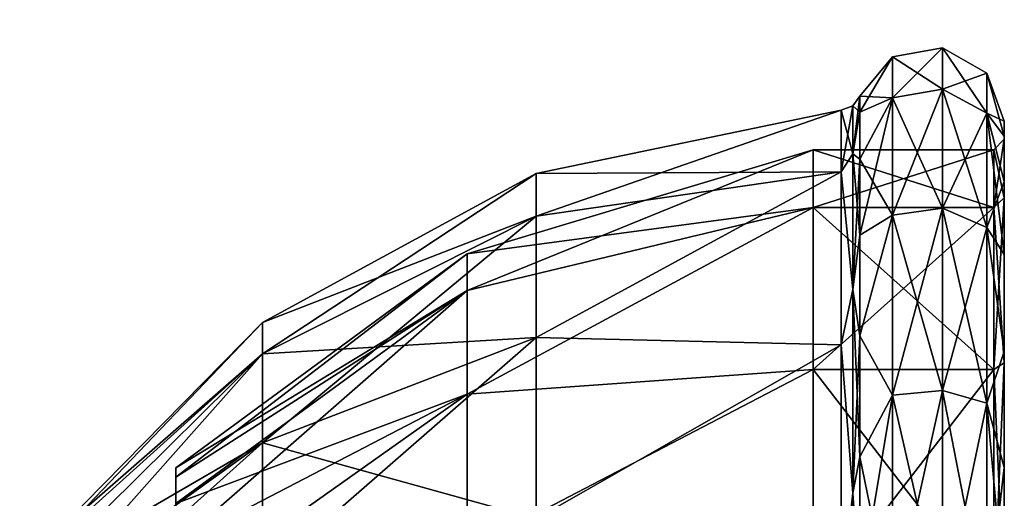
# Model space of a CAD drawing. Header units: millimetres. Extents: x -129 to 0, y -129 to 137.
# Tile 45 of 59: x -91 to -45, y 52 to 74. Entities that reach past the tile are written whole.
import ezdxf

# ---------------------------------------------------------------- set-up
doc = ezdxf.new("R2010")
doc.units = ezdxf.units.MM
doc.header["$LTSCALE"] = 65.185185
for name, color, linetype in [('173', 7, 'CONTINUOUS'), ('174', 7, 'CONTINUOUS'), ('175', 7, 'CONTINUOUS'), ('181', 7, 'CONTINUOUS'), ('182', 7, 'CONTINUOUS'), ('183', 7, 'CONTINUOUS'), ('184', 7, 'CONTINUOUS'), ('185', 7, 'CONTINUOUS'), ('189', 7, 'CONTINUOUS'), ('190', 7, 'CONTINUOUS'), ('206', 7, 'CONTINUOUS'), ('207', 7, 'CONTINUOUS'), ('208', 7, 'CONTINUOUS'), ('209', 7, 'CONTINUOUS'), ('657', 7, 'CONTINUOUS'), ('658', 7, 'CONTINUOUS'), ('663', 7, 'CONTINUOUS'), ('688', 7, 'CONTINUOUS')]:
    doc.layers.add(name, color=color, linetype=linetype)

msp = doc.modelspace()

# ---------------------------------------------------------------- linework, layer by layer
at = {"layer": '173', "linetype": 'CONTINUOUS'}
for points in [[(-54, 68.07), (-45.5, 68.07), (-45.5, 65.347, 11.931), (-54, 68.07)], [(-54, 65.347, 11.932), (-54, 68.07), (-45.5, 65.347, 11.931), (-54, 65.347, 11.932)], [(-54, 57.716, 21.5), (-54, 65.347, 11.932), (-45.5, 57.716, 21.5), (-54, 57.716, 21.5)], [(-45.5, 57.716, 21.5), (-54, 65.347, 11.932), (-45.5, 65.347, 11.931), (-45.5, 57.716, 21.5)], [(-54, 46.689, 26.81), (-54, 57.716, 21.5), (-45.5, 46.689, 26.81), (-54, 46.689, 26.81)], [(-45.5, 46.689, 26.81), (-54, 57.716, 21.5), (-45.5, 57.716, 21.5), (-45.5, 46.689, 26.81)]]:
    msp.add_3dface(points, dxfattribs=at)
at = {"layer": '174', "linetype": 'CONTINUOUS'}
for points in [[(-54, 68.07), (-54, 65.347, 11.932), (-70.295, 63.161), (-54, 68.07)], [(-54, 65.347, 11.932), (-54, 57.716, 21.5), (-70.295, 56.544, 15.974), (-54, 65.347, 11.932)], [(-70.295, 63.161), (-54, 65.347, 11.932), (-70.295, 61.441, 8.645), (-70.295, 63.161)], [(-70.295, 61.441, 8.645), (-54, 65.347, 11.932), (-70.295, 56.544, 15.974), (-70.295, 61.441, 8.645)], [(-70.295, 63.161), (-70.295, 61.441, 8.645), (-84, 53.07), (-70.295, 63.161)], [(-70.295, 61.441, 8.645), (-70.295, 56.544, 15.974), (-84, 51.395, 6.25), (-70.295, 61.441, 8.645)], [(-84, 53.07), (-70.295, 61.441, 8.645), (-84, 52.644, 3.235), (-84, 53.07)], [(-84, 52.644, 3.235), (-70.295, 61.441, 8.645), (-84, 51.395, 6.25), (-84, 52.644, 3.235)], [(-54, 57.716, 21.5), (-54, 46.689, 26.81), (-70.295, 49.215, 20.871), (-54, 57.716, 21.5)], [(-70.295, 56.544, 15.974), (-54, 57.716, 21.5), (-70.295, 49.215, 20.871), (-70.295, 56.544, 15.974)], [(-70.295, 56.544, 15.974), (-70.295, 49.215, 20.871), (-84, 49.409, 8.839), (-70.295, 56.544, 15.974)], [(-84, 51.395, 6.25), (-70.295, 56.544, 15.974), (-84, 49.409, 8.839), (-84, 51.395, 6.25)]]:
    msp.add_3dface(points, dxfattribs=at)
at = {"layer": '175', "linetype": 'CONTINUOUS'}
for points in [[(-84, 53.07), (-84, 52.644, 3.235), (-84, 49.92), (-84, 53.07)], [(-84, 52.644, -3.235), (-84, 53.07), (-84, 48.667, -4.675), (-84, 52.644, -3.235)], [(-84, 48.667, -4.675), (-84, 53.07), (-84, 49.92), (-84, 48.667, -4.675)], [(-84, 52.644, 3.235), (-84, 51.395, 6.25), (-84, 48.667, 4.675), (-84, 52.644, 3.235)], [(-84, 49.92), (-84, 52.644, 3.235), (-84, 48.667, 4.675), (-84, 49.92)], [(-84, 51.395, -6.25), (-84, 52.644, -3.235), (-84, 48.667, -4.675), (-84, 51.395, -6.25)]]:
    msp.add_3dface(points, dxfattribs=at)
at = {"layer": '181', "linetype": 'CONTINUOUS'}
for points in [[(-67.036, 66.95), (-67.036, 64.942, 10.095), (-52.681, 69.933), (-67.036, 66.95)], [(-52.681, 69.933), (-67.036, 64.942, 10.095), (-52.681, 67.025, 12.74), (-52.681, 69.933)], [(-67.036, 64.942, 10.095), (-67.036, 66.95), (-79.92, 58.45, 7.406), (-67.036, 64.942, 10.095)], [(-67.036, 66.95), (-79.92, 59.923), (-79.92, 58.45, 7.406), (-67.036, 66.95)], [(-67.036, 64.942, 10.095), (-67.036, 59.224, 18.654), (-52.681, 67.025, 12.74), (-67.036, 64.942, 10.095)], [(-52.681, 67.025, 12.74), (-67.036, 59.224, 18.654), (-52.681, 58.878, 22.957), (-52.681, 67.025, 12.74)], [(-67.036, 59.224, 18.654), (-67.036, 64.942, 10.095), (-79.92, 54.254, 13.684), (-67.036, 59.224, 18.654)], [(-67.036, 64.942, 10.095), (-79.92, 58.45, 7.406), (-79.92, 54.254, 13.684), (-67.036, 64.942, 10.095)], [(-90.192, 49.481), (-90.192, 49.177, 2.306), (-79.92, 59.923), (-90.192, 49.481)], [(-79.92, 59.923), (-90.192, 49.177, 2.306), (-79.92, 58.45, 7.406), (-79.92, 59.923)], [(-67.036, 50.665, 24.372), (-67.036, 59.224, 18.654), (-79.92, 47.976, 17.88), (-67.036, 50.665, 24.372)], [(-67.036, 59.224, 18.654), (-79.92, 54.254, 13.684), (-79.92, 47.976, 17.88), (-67.036, 59.224, 18.654)], [(-67.036, 59.224, 18.654), (-67.036, 50.665, 24.372), (-52.681, 58.878, 22.957), (-67.036, 59.224, 18.654)], [(-52.681, 58.878, 22.957), (-67.036, 50.665, 24.372), (-52.681, 47.104, 28.627), (-52.681, 58.878, 22.957)], [(-90.192, 49.177, 2.306), (-90.192, 48.287, 4.455), (-79.92, 58.45, 7.406), (-90.192, 49.177, 2.306)], [(-90.192, 48.287, 4.455), (-90.192, 46.871, 6.301), (-79.92, 58.45, 7.406), (-90.192, 48.287, 4.455)], [(-79.92, 58.45, 7.406), (-90.192, 46.871, 6.301), (-79.92, 54.254, 13.684), (-79.92, 58.45, 7.406)], [(-90.192, 46.871, 6.301), (-90.192, 45.025, 7.717), (-79.92, 54.254, 13.684), (-90.192, 46.871, 6.301)], [(-79.92, 54.254, 13.684), (-90.192, 45.025, 7.717), (-79.92, 47.976, 17.88), (-79.92, 54.254, 13.684)]]:
    msp.add_3dface(points, dxfattribs=at)
at = {"layer": '182', "linetype": 'CONTINUOUS'}
for points in [[(-50.269, 72.44), (-50.269, 70.518, 10.9), (-47.906, 72.869), (-50.269, 72.44)], [(-47.906, 72.869), (-50.269, 70.518, 10.9), (-47.906, 70.921, 11.047), (-47.906, 72.869)], [(-47.906, 72.869), (-47.906, 70.921, 11.047), (-45.822, 71.674), (-47.906, 72.869)], [(-51.797, 70.596), (-51.797, 69.843, 6.681), (-50.269, 72.44), (-51.797, 70.596)], [(-50.269, 72.44), (-51.797, 69.843, 6.681), (-50.269, 70.518, 10.9), (-50.269, 72.44)], [(-45.822, 71.674), (-47.906, 70.921, 11.047), (-45.822, 69.798, 10.638), (-45.822, 71.674)], [(-45.822, 71.674), (-45.822, 69.798, 10.638), (-45, 69.42), (-45.822, 71.674)], [(-51.797, 67.622, 13.028), (-51.797, 64.045, 18.721), (-50.269, 70.518, 10.9), (-51.797, 67.622, 13.028)], [(-50.269, 70.518, 10.9), (-51.797, 64.045, 18.721), (-50.269, 64.984, 20.486), (-50.269, 70.518, 10.9)], [(-51.797, 69.843, 6.681), (-51.797, 67.622, 13.028), (-50.269, 70.518, 10.9), (-51.797, 69.843, 6.681)], [(-50.269, 70.518, 10.9), (-50.269, 64.984, 20.486), (-47.906, 70.921, 11.047), (-50.269, 70.518, 10.9)], [(-47.906, 70.921, 11.047), (-50.269, 64.984, 20.486), (-47.906, 65.313, 20.762), (-47.906, 70.921, 11.047)], [(-47.906, 70.921, 11.047), (-47.906, 65.313, 20.762), (-45.822, 69.798, 10.638), (-47.906, 70.921, 11.047)], [(-45.822, 69.798, 10.638), (-47.906, 65.313, 20.762), (-45.822, 64.397, 19.993), (-45.822, 69.798, 10.638)], [(-45.822, 69.798, 10.638), (-45.822, 64.397, 19.993), (-45, 66.568, 12.507), (-45.822, 69.798, 10.638)], [(-45, 69.42), (-45.822, 69.798, 10.638), (-45, 68.7, 6.406), (-45, 69.42)], [(-45, 68.7, 6.406), (-45.822, 69.798, 10.638), (-45, 66.568, 12.507), (-45, 68.7, 6.406)], [(-45, 66.568, 12.507), (-45.822, 64.397, 19.993), (-45, 63.132, 17.98), (-45, 66.568, 12.507)], [(-51.797, 64.045, 18.721), (-51.797, 59.291, 23.475), (-50.269, 64.984, 20.486), (-51.797, 64.045, 18.721)], [(-50.269, 64.984, 20.486), (-51.797, 59.291, 23.475), (-50.269, 56.505, 27.6), (-50.269, 64.984, 20.486)], [(-50.269, 64.984, 20.486), (-50.269, 56.505, 27.6), (-47.906, 65.313, 20.762), (-50.269, 64.984, 20.486)], [(-47.906, 65.313, 20.762), (-50.269, 56.505, 27.6), (-47.906, 56.72, 27.972), (-47.906, 65.313, 20.762)], [(-47.906, 65.313, 20.762), (-47.906, 56.72, 27.972), (-45.822, 64.397, 19.993), (-47.906, 65.313, 20.762)], [(-45.822, 64.397, 19.993), (-47.906, 56.72, 27.972), (-45.822, 56.122, 26.937), (-45.822, 64.397, 19.993)], [(-45.822, 64.397, 19.993), (-45.822, 56.122, 26.937), (-45, 58.563, 22.552), (-45.822, 64.397, 19.993)], [(-45, 63.132, 17.98), (-45.822, 64.397, 19.993), (-45, 58.563, 22.552), (-45, 63.132, 17.98)], [(-51.797, 59.291, 23.475), (-51.797, 53.598, 27.052), (-50.269, 56.505, 27.6), (-51.797, 59.291, 23.475)], [(-45, 58.563, 22.552), (-45.822, 56.122, 26.937), (-45, 53.092, 25.991), (-45, 58.563, 22.552)], [(-50.269, 56.505, 27.6), (-50.269, 46.104, 31.386), (-47.906, 56.72, 27.972), (-50.269, 56.505, 27.6)], [(-47.906, 56.72, 27.972), (-50.269, 46.104, 31.386), (-47.906, 46.179, 31.808), (-47.906, 56.72, 27.972)], [(-47.906, 56.72, 27.972), (-47.906, 46.179, 31.808), (-45.822, 56.122, 26.937), (-47.906, 56.72, 27.972)], [(-51.797, 53.598, 27.052), (-51.797, 47.251, 29.273), (-50.269, 56.505, 27.6), (-51.797, 53.598, 27.052)], [(-50.269, 56.505, 27.6), (-51.797, 47.251, 29.273), (-50.269, 46.104, 31.386), (-50.269, 56.505, 27.6)], [(-45.822, 56.122, 26.937), (-47.906, 46.179, 31.808), (-45.822, 45.971, 30.632), (-45.822, 56.122, 26.937)], [(-45.822, 56.122, 26.937), (-45.822, 45.971, 30.632), (-45, 53.092, 25.991), (-45.822, 56.122, 26.937)], [(-45, 53.092, 25.991), (-45.822, 45.971, 30.632), (-45, 46.992, 28.126), (-45, 53.092, 25.991)]]:
    msp.add_3dface(points, dxfattribs=at)
at = {"layer": '183', "linetype": 'CONTINUOUS'}
for points in [[(-45, 69.42), (-45, 68.7, 6.406), (-45, 68.57), (-45, 69.42)], [(-45, 68.7, -6.406), (-45, 69.42), (-45, 65.797, -12.148), (-45, 68.7, -6.406)], [(-45, 65.797, -12.148), (-45, 69.42), (-45, 68.57), (-45, 65.797, -12.148)], [(-45, 68.7, 6.406), (-45, 66.568, 12.507), (-45, 65.797, 12.148), (-45, 68.7, 6.406)], [(-45, 68.57), (-45, 68.7, 6.406), (-45, 65.797, 12.148), (-45, 68.57)], [(-45, 66.568, -12.507), (-45, 68.7, -6.406), (-45, 65.797, -12.148), (-45, 66.568, -12.507)], [(-45, 66.568, 12.507), (-45, 63.132, 17.98), (-45, 65.797, 12.148), (-45, 66.568, 12.507)], [(-45, 63.132, -17.98), (-45, 66.568, -12.507), (-45, 58.028, -21.891), (-45, 63.132, -17.98)], [(-45, 58.028, -21.891), (-45, 66.568, -12.507), (-45, 65.797, -12.148), (-45, 58.028, -21.891)], [(-45, 65.797, 12.148), (-45, 63.132, 17.98), (-45, 58.028, 21.891), (-45, 65.797, 12.148)], [(-45, 63.132, 17.98), (-45, 58.563, 22.552), (-45, 58.028, 21.891), (-45, 63.132, 17.98)], [(-45, 58.563, -22.552), (-45, 63.132, -17.98), (-45, 58.028, -21.891), (-45, 58.563, -22.552)], [(-45, 58.563, 22.552), (-45, 53.092, 25.991), (-45, 58.028, 21.891), (-45, 58.563, 22.552)], [(-45, 53.092, -25.991), (-45, 58.563, -22.552), (-45, 46.801, -27.298), (-45, 53.092, -25.991)], [(-45, 46.801, -27.298), (-45, 58.563, -22.552), (-45, 58.028, -21.891), (-45, 46.801, -27.298)], [(-45, 58.028, 21.891), (-45, 53.092, 25.991), (-45, 46.801, 27.298), (-45, 58.028, 21.891)], [(-45, 53.092, 25.991), (-45, 46.992, 28.126), (-45, 46.801, 27.298), (-45, 53.092, 25.991)], [(-45, 46.992, -28.126), (-45, 53.092, -25.991), (-45, 46.801, -27.298), (-45, 46.992, -28.126)]]:
    msp.add_3dface(points, dxfattribs=at)
at = {"layer": '184', "linetype": 'CONTINUOUS'}
for points in [[(-45.5, 68.07), (-54, 68.07), (-54, 65.347, -11.932), (-45.5, 68.07)], [(-45.5, 68.07), (-54, 65.347, -11.932), (-45.5, 65.347, -11.931), (-45.5, 68.07)], [(-54, 65.347, -11.932), (-54, 57.716, -21.5), (-45.5, 65.347, -11.931), (-54, 65.347, -11.932)], [(-45.5, 65.347, -11.931), (-54, 57.716, -21.5), (-45.5, 57.716, -21.5), (-45.5, 65.347, -11.931)], [(-54, 57.716, -21.5), (-54, 46.689, -26.81), (-45.5, 57.716, -21.5), (-54, 57.716, -21.5)], [(-45.5, 57.716, -21.5), (-54, 46.689, -26.81), (-45.5, 46.689, -26.81), (-45.5, 57.716, -21.5)]]:
    msp.add_3dface(points, dxfattribs=at)
at = {"layer": '185', "linetype": 'CONTINUOUS'}
for points in [[(-54, 68.07), (-70.295, 63.161), (-70.295, 61.441, -8.645), (-54, 68.07)], [(-54, 65.347, -11.932), (-54, 68.07), (-70.295, 61.441, -8.645), (-54, 65.347, -11.932)], [(-54, 57.716, -21.5), (-54, 65.347, -11.932), (-70.295, 56.544, -15.974), (-54, 57.716, -21.5)], [(-70.295, 56.544, -15.974), (-54, 65.347, -11.932), (-70.295, 61.441, -8.645), (-70.295, 56.544, -15.974)], [(-70.295, 63.161), (-84, 53.07), (-84, 52.644, -3.235), (-70.295, 63.161)], [(-70.295, 63.161), (-84, 52.644, -3.235), (-70.295, 61.441, -8.645), (-70.295, 63.161)], [(-84, 52.644, -3.235), (-84, 51.395, -6.25), (-70.295, 61.441, -8.645), (-84, 52.644, -3.235)], [(-84, 51.395, -6.25), (-84, 49.409, -8.839), (-70.295, 61.441, -8.645), (-84, 51.395, -6.25)], [(-84, 49.409, -8.839), (-70.295, 56.544, -15.974), (-70.295, 61.441, -8.645), (-84, 49.409, -8.839)], [(-54, 46.689, -26.81), (-54, 57.716, -21.5), (-70.295, 49.215, -20.871), (-54, 46.689, -26.81)], [(-70.295, 49.215, -20.871), (-54, 57.716, -21.5), (-70.295, 56.544, -15.974), (-70.295, 49.215, -20.871)], [(-84, 49.409, -8.839), (-84, 46.82, -10.825), (-70.295, 56.544, -15.974), (-84, 49.409, -8.839)], [(-84, 46.82, -10.825), (-70.295, 49.215, -20.871), (-70.295, 56.544, -15.974), (-84, 46.82, -10.825)]]:
    msp.add_3dface(points, dxfattribs=at)
at = {"layer": '189', "linetype": 'CONTINUOUS'}
for points in [[(-67.036, 66.95), (-52.681, 69.933), (-52.681, 67.025, -12.74), (-67.036, 66.95)], [(-79.92, 59.923), (-67.036, 66.95), (-67.036, 64.942, -10.095), (-79.92, 59.923)], [(-67.036, 64.942, -10.095), (-67.036, 66.95), (-52.681, 67.025, -12.74), (-67.036, 64.942, -10.095)], [(-67.036, 59.224, -18.654), (-67.036, 64.942, -10.095), (-52.681, 67.025, -12.74), (-67.036, 59.224, -18.654)], [(-52.681, 58.878, -22.957), (-67.036, 59.224, -18.654), (-52.681, 67.025, -12.74), (-52.681, 58.878, -22.957)], [(-79.92, 59.923), (-67.036, 64.942, -10.095), (-79.92, 58.45, -7.406), (-79.92, 59.923)], [(-67.036, 64.942, -10.095), (-67.036, 59.224, -18.654), (-79.92, 58.45, -7.406), (-67.036, 64.942, -10.095)], [(-90.192, 49.481), (-79.92, 59.923), (-79.92, 58.45, -7.406), (-90.192, 49.481)], [(-67.036, 59.224, -18.654), (-67.036, 50.665, -24.372), (-79.92, 54.254, -13.684), (-67.036, 59.224, -18.654)], [(-67.036, 59.224, -18.654), (-79.92, 54.254, -13.684), (-79.92, 58.45, -7.406), (-67.036, 59.224, -18.654)], [(-67.036, 50.665, -24.372), (-67.036, 59.224, -18.654), (-52.681, 58.878, -22.957), (-67.036, 50.665, -24.372)], [(-52.681, 47.104, -28.627), (-67.036, 50.665, -24.372), (-52.681, 58.878, -22.957), (-52.681, 47.104, -28.627)], [(-90.192, 49.177, -2.306), (-90.192, 49.481), (-79.92, 58.45, -7.406), (-90.192, 49.177, -2.306)], [(-90.192, 48.287, -4.455), (-90.192, 49.177, -2.306), (-79.92, 58.45, -7.406), (-90.192, 48.287, -4.455)], [(-79.92, 54.254, -13.684), (-90.192, 48.287, -4.455), (-79.92, 58.45, -7.406), (-79.92, 54.254, -13.684)], [(-90.192, 46.871, -6.301), (-90.192, 48.287, -4.455), (-79.92, 54.254, -13.684), (-90.192, 46.871, -6.301)], [(-79.92, 47.976, -17.88), (-90.192, 46.871, -6.301), (-79.92, 54.254, -13.684), (-79.92, 47.976, -17.88)], [(-67.036, 50.665, -24.372), (-79.92, 47.976, -17.88), (-79.92, 54.254, -13.684), (-67.036, 50.665, -24.372)]]:
    msp.add_3dface(points, dxfattribs=at)
at = {"layer": '190', "linetype": 'CONTINUOUS'}
for points in [[(-50.269, 72.44), (-47.906, 72.869), (-47.906, 70.921, -11.047), (-50.269, 72.44)], [(-47.906, 72.869), (-45.822, 71.674), (-45.822, 69.798, -10.638), (-47.906, 72.869)], [(-47.906, 70.921, -11.047), (-47.906, 72.869), (-45.822, 69.798, -10.638), (-47.906, 70.921, -11.047)], [(-51.797, 70.596), (-50.269, 72.44), (-50.269, 70.518, -10.9), (-51.797, 70.596)], [(-50.269, 70.518, -10.9), (-50.269, 72.44), (-47.906, 70.921, -11.047), (-50.269, 70.518, -10.9)], [(-45.822, 71.674), (-45, 69.42), (-45, 68.7, -6.406), (-45.822, 71.674)], [(-45.822, 71.674), (-45, 68.7, -6.406), (-45.822, 69.798, -10.638), (-45.822, 71.674)], [(-51.797, 69.843, -6.681), (-51.797, 70.596), (-50.269, 70.518, -10.9), (-51.797, 69.843, -6.681)], [(-51.797, 67.622, -13.028), (-51.797, 69.843, -6.681), (-50.269, 70.518, -10.9), (-51.797, 67.622, -13.028)], [(-50.269, 64.984, -20.486), (-51.797, 67.622, -13.028), (-50.269, 70.518, -10.9), (-50.269, 64.984, -20.486)], [(-47.906, 65.313, -20.762), (-50.269, 70.518, -10.9), (-47.906, 70.921, -11.047), (-47.906, 65.313, -20.762)], [(-50.269, 64.984, -20.486), (-50.269, 70.518, -10.9), (-47.906, 65.313, -20.762), (-50.269, 64.984, -20.486)], [(-47.906, 65.313, -20.762), (-47.906, 70.921, -11.047), (-45.822, 64.397, -19.993), (-47.906, 65.313, -20.762)], [(-45.822, 64.397, -19.993), (-47.906, 70.921, -11.047), (-45.822, 69.798, -10.638), (-45.822, 64.397, -19.993)], [(-45, 68.7, -6.406), (-45, 66.568, -12.507), (-45.822, 69.798, -10.638), (-45, 68.7, -6.406)], [(-45, 66.568, -12.507), (-45, 63.132, -17.98), (-45.822, 69.798, -10.638), (-45, 66.568, -12.507)], [(-45, 63.132, -17.98), (-45.822, 64.397, -19.993), (-45.822, 69.798, -10.638), (-45, 63.132, -17.98)], [(-51.797, 64.045, -18.721), (-51.797, 67.622, -13.028), (-50.269, 64.984, -20.486), (-51.797, 64.045, -18.721)], [(-51.797, 59.291, -23.475), (-51.797, 64.045, -18.721), (-50.269, 64.984, -20.486), (-51.797, 59.291, -23.475)], [(-50.269, 56.505, -27.6), (-51.797, 59.291, -23.475), (-50.269, 64.984, -20.486), (-50.269, 56.505, -27.6)], [(-47.906, 56.72, -27.972), (-50.269, 64.984, -20.486), (-47.906, 65.313, -20.762), (-47.906, 56.72, -27.972)], [(-50.269, 56.505, -27.6), (-50.269, 64.984, -20.486), (-47.906, 56.72, -27.972), (-50.269, 56.505, -27.6)], [(-47.906, 56.72, -27.972), (-47.906, 65.313, -20.762), (-45.822, 56.122, -26.937), (-47.906, 56.72, -27.972)], [(-45.822, 56.122, -26.937), (-47.906, 65.313, -20.762), (-45.822, 64.397, -19.993), (-45.822, 56.122, -26.937)], [(-45, 63.132, -17.98), (-45, 58.563, -22.552), (-45.822, 64.397, -19.993), (-45, 63.132, -17.98)], [(-45, 58.563, -22.552), (-45.822, 56.122, -26.937), (-45.822, 64.397, -19.993), (-45, 58.563, -22.552)], [(-51.797, 53.598, -27.052), (-51.797, 59.291, -23.475), (-50.269, 56.505, -27.6), (-51.797, 53.598, -27.052)], [(-45, 58.563, -22.552), (-45, 53.092, -25.991), (-45.822, 56.122, -26.937), (-45, 58.563, -22.552)], [(-47.906, 46.179, -31.808), (-50.269, 56.505, -27.6), (-47.906, 56.72, -27.972), (-47.906, 46.179, -31.808)], [(-47.906, 46.179, -31.808), (-47.906, 56.72, -27.972), (-45.822, 45.971, -30.632), (-47.906, 46.179, -31.808)], [(-45.822, 45.971, -30.632), (-47.906, 56.72, -27.972), (-45.822, 56.122, -26.937), (-45.822, 45.971, -30.632)], [(-50.269, 46.104, -31.386), (-51.797, 53.598, -27.052), (-50.269, 56.505, -27.6), (-50.269, 46.104, -31.386)], [(-50.269, 46.104, -31.386), (-50.269, 56.505, -27.6), (-47.906, 46.179, -31.808), (-50.269, 46.104, -31.386)], [(-45, 53.092, -25.991), (-45, 46.992, -28.126), (-45.822, 56.122, -26.937), (-45, 53.092, -25.991)], [(-45, 46.992, -28.126), (-45.822, 45.971, -30.632), (-45.822, 56.122, -26.937), (-45, 46.992, -28.126)], [(-51.797, 47.251, -29.273), (-51.797, 53.598, -27.052), (-50.269, 46.104, -31.386), (-51.797, 47.251, -29.273)]]:
    msp.add_3dface(points, dxfattribs=at)
at = {"layer": '206', "linetype": 'CONTINUOUS'}
for points in [[(-45.5, 68.07), (-45, 68.57), (-45, 65.797, 12.148), (-45.5, 68.07)], [(-45.5, 65.347, 11.931), (-45.5, 68.07), (-45, 65.797, 12.148), (-45.5, 65.347, 11.931)], [(-45.5, 65.347, 11.931), (-45, 65.797, 12.148), (-45, 58.028, 21.891), (-45.5, 65.347, 11.931)], [(-45.5, 57.716, 21.5), (-45.5, 65.347, 11.931), (-45, 58.028, 21.891), (-45.5, 57.716, 21.5)], [(-45.5, 57.716, 21.5), (-45, 58.028, 21.891), (-45, 46.801, 27.298), (-45.5, 57.716, 21.5)], [(-45.5, 46.689, 26.81), (-45.5, 57.716, 21.5), (-45, 46.801, 27.298), (-45.5, 46.689, 26.81)]]:
    msp.add_3dface(points, dxfattribs=at)
at = {"layer": '207', "linetype": 'CONTINUOUS'}
for points in [[(-45, 68.57), (-45.5, 68.07), (-45.5, 65.347, -11.931), (-45, 68.57)], [(-45, 65.797, -12.148), (-45, 68.57), (-45.5, 65.347, -11.931), (-45, 65.797, -12.148)], [(-45, 58.028, -21.891), (-45, 65.797, -12.148), (-45.5, 57.716, -21.5), (-45, 58.028, -21.891)], [(-45, 65.797, -12.148), (-45.5, 65.347, -11.931), (-45.5, 57.716, -21.5), (-45, 65.797, -12.148)], [(-45, 46.801, -27.298), (-45, 58.028, -21.891), (-45.5, 46.689, -26.81), (-45, 46.801, -27.298)], [(-45, 58.028, -21.891), (-45.5, 57.716, -21.5), (-45.5, 46.689, -26.81), (-45, 58.028, -21.891)]]:
    msp.add_3dface(points, dxfattribs=at)
at = {"layer": '208', "linetype": 'CONTINUOUS'}
for points in [[(-51.797, 69.843, 6.681), (-51.797, 70.596), (-52.139, 67.881, 11.313), (-51.797, 69.843, 6.681)], [(-52.139, 67.881, 11.313), (-51.797, 70.596), (-52.139, 70.131), (-52.139, 67.881, 11.313)], [(-52.681, 69.933), (-52.681, 67.025, 12.74), (-52.139, 70.131), (-52.681, 69.933)], [(-52.681, 67.025, 12.74), (-52.139, 67.881, 11.313), (-52.139, 70.131), (-52.681, 67.025, 12.74)], [(-51.797, 67.622, 13.028), (-51.797, 69.843, 6.681), (-52.139, 67.881, 11.313), (-51.797, 67.622, 13.028)], [(-52.681, 67.025, 12.74), (-52.139, 61.473, 20.903), (-52.139, 67.881, 11.313), (-52.681, 67.025, 12.74)], [(-52.139, 61.473, 20.903), (-51.797, 67.622, 13.028), (-52.139, 67.881, 11.313), (-52.139, 61.473, 20.903)], [(-51.797, 64.045, 18.721), (-51.797, 67.622, 13.028), (-52.139, 61.473, 20.903), (-51.797, 64.045, 18.721)], [(-52.681, 67.025, 12.74), (-52.681, 58.878, 22.957), (-52.139, 61.473, 20.903), (-52.681, 67.025, 12.74)], [(-51.797, 59.291, 23.475), (-51.797, 64.045, 18.721), (-52.139, 61.473, 20.903), (-51.797, 59.291, 23.475)], [(-52.681, 58.878, 22.957), (-52.139, 51.883, 27.311), (-52.139, 61.473, 20.903), (-52.681, 58.878, 22.957)], [(-52.139, 51.883, 27.311), (-51.797, 59.291, 23.475), (-52.139, 61.473, 20.903), (-52.139, 51.883, 27.311)], [(-52.681, 58.878, 22.957), (-52.681, 47.104, 28.627), (-52.139, 51.883, 27.311), (-52.681, 58.878, 22.957)], [(-51.797, 53.598, 27.052), (-51.797, 59.291, 23.475), (-52.139, 51.883, 27.311), (-51.797, 53.598, 27.052)], [(-51.797, 47.251, 29.273), (-51.797, 53.598, 27.052), (-52.139, 51.883, 27.311), (-51.797, 47.251, 29.273)], [(-52.681, 47.104, 28.627), (-52.139, 40.57, 29.561), (-52.139, 51.883, 27.311), (-52.681, 47.104, 28.627)], [(-52.139, 40.57, 29.561), (-51.797, 47.251, 29.273), (-52.139, 51.883, 27.311), (-52.139, 40.57, 29.561)]]:
    msp.add_3dface(points, dxfattribs=at)
at = {"layer": '209', "linetype": 'CONTINUOUS'}
for points in [[(-51.797, 70.596), (-51.797, 69.843, -6.681), (-52.139, 70.131), (-51.797, 70.596)], [(-52.681, 69.933), (-52.139, 70.131), (-52.139, 67.881, -11.313), (-52.681, 69.933)], [(-52.139, 70.131), (-51.797, 69.843, -6.681), (-52.139, 67.881, -11.313), (-52.139, 70.131)], [(-52.681, 67.025, -12.74), (-52.681, 69.933), (-52.139, 67.881, -11.313), (-52.681, 67.025, -12.74)], [(-51.797, 69.843, -6.681), (-51.797, 67.622, -13.028), (-52.139, 67.881, -11.313), (-51.797, 69.843, -6.681)], [(-52.681, 67.025, -12.74), (-52.139, 67.881, -11.313), (-52.139, 61.473, -20.903), (-52.681, 67.025, -12.74)], [(-51.797, 67.622, -13.028), (-51.797, 64.045, -18.721), (-52.139, 67.881, -11.313), (-51.797, 67.622, -13.028)], [(-52.139, 67.881, -11.313), (-51.797, 64.045, -18.721), (-52.139, 61.473, -20.903), (-52.139, 67.881, -11.313)], [(-52.681, 58.878, -22.957), (-52.681, 67.025, -12.74), (-52.139, 61.473, -20.903), (-52.681, 58.878, -22.957)], [(-51.797, 64.045, -18.721), (-51.797, 59.291, -23.475), (-52.139, 61.473, -20.903), (-51.797, 64.045, -18.721)], [(-52.681, 58.878, -22.957), (-52.139, 61.473, -20.903), (-52.139, 51.883, -27.311), (-52.681, 58.878, -22.957)], [(-51.797, 59.291, -23.475), (-51.797, 53.598, -27.052), (-52.139, 61.473, -20.903), (-51.797, 59.291, -23.475)], [(-52.139, 61.473, -20.903), (-51.797, 53.598, -27.052), (-52.139, 51.883, -27.311), (-52.139, 61.473, -20.903)], [(-52.681, 47.104, -28.627), (-52.681, 58.878, -22.957), (-52.139, 51.883, -27.311), (-52.681, 47.104, -28.627)], [(-51.797, 53.598, -27.052), (-51.797, 47.251, -29.273), (-52.139, 51.883, -27.311), (-51.797, 53.598, -27.052)], [(-52.681, 47.104, -28.627), (-52.139, 51.883, -27.311), (-52.139, 40.57, -29.561), (-52.681, 47.104, -28.627)], [(-51.797, 47.251, -29.273), (-51.797, 40.57, -30.026), (-52.139, 51.883, -27.311), (-51.797, 47.251, -29.273)], [(-52.139, 51.883, -27.311), (-51.797, 40.57, -30.026), (-52.139, 40.57, -29.561), (-52.139, 51.883, -27.311)]]:
    msp.add_3dface(points, dxfattribs=at)
at = {"layer": '657', "color": 7, "linetype": 'CONTINUOUS'}
for points in [[(-87.298, 111.414, -1.402), (-88.56, 111.414, 6.112), (-95.546, 69.77, 2.923), (-87.298, 111.414, -1.402)], [(-94.942, 69.77, -0.671), (-87.298, 111.414, -1.402), (-95.546, 69.77, 2.923), (-94.942, 69.77, -0.671)]]:
    msp.add_3dface(points, dxfattribs=at)
at = {"layer": '658', "color": 7, "linetype": 'CONTINUOUS'}
for points in [[(-89.962, 111.414, -8.54), (-94.942, 69.77, -0.671), (-96.216, 69.77, -4.085), (-89.962, 111.414, -8.54)], [(-87.298, 111.414, -1.402), (-94.942, 69.77, -0.671), (-89.962, 111.414, -8.54), (-87.298, 111.414, -1.402)]]:
    msp.add_3dface(points, dxfattribs=at)
at = {"layer": '663', "color": 7, "linetype": 'CONTINUOUS'}
msp.add_3dface([(-89.962, 111.414, -8.54), (-96.216, 69.77, -4.085), (-95.838, 111.414, -13.39), (-89.962, 111.414, -8.54)], dxfattribs=at)
at = {"layer": '688', "color": 7, "linetype": 'CONTINUOUS'}
for points in [[(-95.546, 69.77, 2.923), (-88.56, 111.414, 6.112), (-97.865, 69.77, 5.734), (-95.546, 69.77, 2.923)], [(-97.865, 69.77, 5.734), (-88.56, 111.414, 6.112), (-93.41, 111.414, 11.988), (-97.865, 69.77, 5.734)]]:
    msp.add_3dface(points, dxfattribs=at)

doc.saveas('drawing.dxf')
